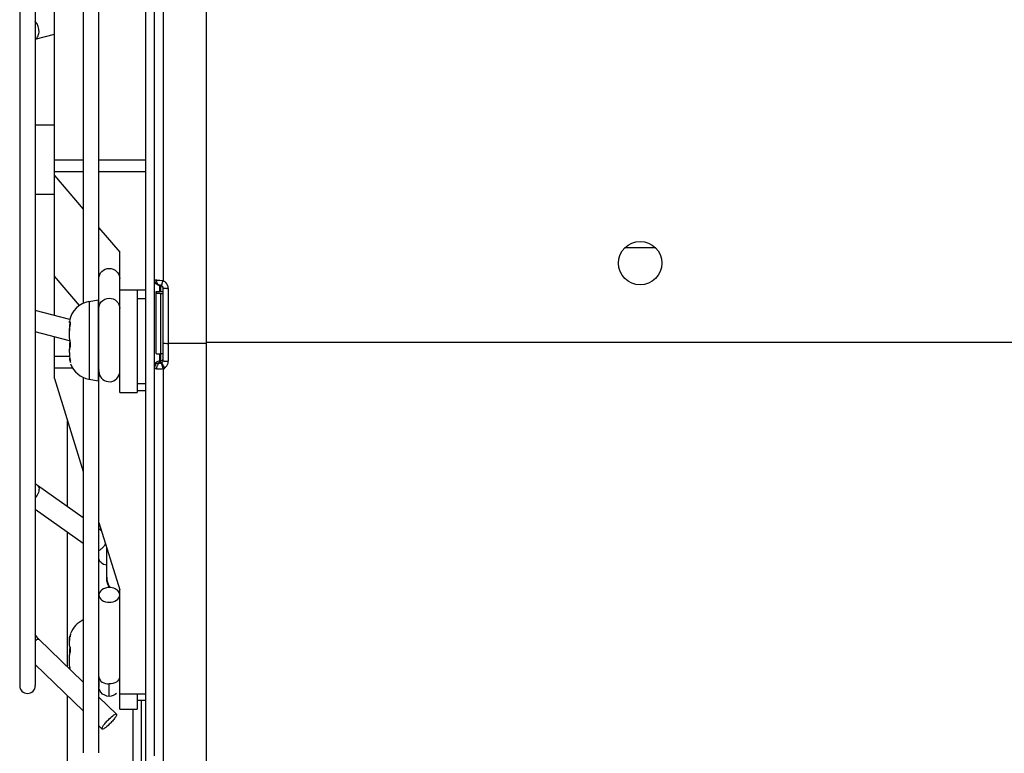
# Model space of a CAD drawing. Header units: millimetres. Extents: x 0 to 2500, y 0 to 2200.
# Tile 5 of 67: x 1380 to 1493, y 107 to 192. Entities that reach past the tile are written whole.
import ezdxf

# ---------------------------------------------------------------- set-up
doc = ezdxf.new("R2010")
doc.units = ezdxf.units.MM
doc.header["$LTSCALE"] = 143.407407
doc.layers.add('00_COMPONENTS', color=7, linetype='CONTINUOUS')

msp = doc.modelspace()

# ---------------------------------------------------------------- linework, layer by layer
at = {"layer": '00_COMPONENTS', "color": 7, "linetype": 'CONTINUOUS'}
for p, q in [((1401.24, 63.05), (1401.24, 272.63)), ((1394.24, 90.55), (1394.24, 260.55)), ((1395.24, 106.8), (1395.24, 254.51)), ((1387.04, 243.95), (1387.04, 158.96)), ((1388.84, 107.15), (1388.84, 243.95)), ((1379.71, 236.2), (1379.71, 114.91)), ((1381.51, 236.2), (1381.51, 114.91)), ((1396.24, 207.06), (1396.24, 161.54)), ((1383.74, 157.56), (1383.74, 205.79)), ((1381.51, 189.4), (1383.74, 189.97)), ((1381.51, 179.55), (1383.74, 179.55)), ((1387.04, 175.45), (1383.74, 175.45)), ((1394.24, 175.45), (1388.84, 175.45)), ((1383.74, 174.15), (1387.04, 174.15)), ((1383.74, 173.7), (1387.04, 169.81)), ((1388.84, 174.15), (1394.24, 174.15)), ((1381.51, 171.55), (1383.74, 171.55)), ((1388.84, 167.68), (1391.24, 164.85)), ((1391.24, 148.7), (1391.24, 164.85)), ((1453.03, 165.35), (1449.45, 165.35)), ((1386.61, 158.72), (1383.74, 162.11)), ((1395.24, 161.67), (1395.24, 161.63)), ((1395.24, 161.63), (1395.25, 161.55)), ((1395.25, 161.55), (1395.27, 161.46)), ((1395.27, 161.46), (1395.31, 161.39)), ((1395.31, 161.39), (1395.35, 161.32)), ((1395.35, 161.32), (1395.4, 161.26)), ((1395.4, 161.26), (1395.45, 161.2)), ((1395.45, 161.2), (1395.51, 161.16)), ((1391.24, 160.5), (1394.24, 160.5)), ((1393.24, 160.5), (1393.24, 148.7)), ((1395.44, 160.31), (1396.24, 160.31)), ((1395.44, 153.18), (1395.44, 160.31)), ((1396.24, 160.29), (1395.44, 160.29)), ((1395.51, 161.16), (1395.57, 161.12)), ((1395.57, 161.12), (1395.64, 161.09)), ((1395.64, 161.09), (1395.7, 161.07)), ((1395.7, 161.07), (1395.76, 161.06)), ((1395.76, 161.06), (1395.82, 161.05)), ((1395.82, 161.05), (1395.87, 161.04)), ((1395.84, 161.05), (1395.84, 160.29)), ((1395.94, 161.04), (1395.87, 161.04)), ((1395.87, 161.04), (1395.87, 161.04)), ((1395.87, 161.04), (1395.89, 161.04)), ((1395.89, 161.04), (1395.91, 161.04)), ((1395.91, 161.04), (1395.93, 161.03)), ((1395.93, 161.03), (1395.95, 161.03)), ((1395.94, 161.03), (1395.94, 160.29)), ((1395.94, 160.1), (1396.24, 160.1)), ((1395.94, 160.1), (1395.94, 152.09)), ((1395.95, 161.03), (1395.97, 161.03)), ((1395.97, 161.03), (1395.99, 161.02)), ((1395.99, 161.02), (1396.01, 161.01)), ((1396.01, 161.01), (1396.03, 161.01)), ((1396.03, 161.01), (1396.04, 161.01)), ((1396.04, 161.01), (1396.09, 160.98)), ((1396.04, 161.01), (1396.04, 161.01)), ((1396.09, 160.98), (1396.13, 160.95)), ((1396.13, 160.95), (1396.17, 160.91)), ((1396.17, 160.91), (1396.2, 160.87)), ((1396.2, 160.87), (1396.22, 160.82)), ((1396.22, 160.82), (1396.23, 160.76)), ((1396.23, 160.76), (1396.24, 160.72)), ((1396.24, 152.37), (1396.24, 160.72)), ((1396.84, 160.69), (1396.84, 152.28)), ((1387.71, 159.18), (1388.74, 159.36)), ((1387.71, 159.18), (1387.71, 150.22)), ((1388.74, 159.36), (1388.74, 150.04)), ((1393.24, 159.53), (1394.24, 159.53)), ((1385.51, 157.1), (1381.51, 158.13)), ((1385.47, 154.64), (1381.51, 155.66)), ((1383.74, 150.29), (1383.74, 155.08)), ((1401.24, 154.47), (1611.24, 154.47)), ((1401.24, 154.35), (1396.84, 154.35)), ((1385.46, 152.82), (1383.74, 152.82)), ((1395.84, 153.13), (1395.84, 152.11)), ((1395.84, 152.3), (1395.94, 152.3)), ((1396.24, 153.13), (1395.94, 153.13)), ((1383.74, 151.53), (1385.81, 151.53)), ((1395.79, 151.41), (1395.86, 151.41)), ((1395.94, 152.09), (1395.89, 152.08)), ((1395.89, 152.07), (1395.9, 152.08)), ((1395.9, 152.08), (1395.9, 152.08)), ((1395.9, 152.08), (1395.91, 152.08)), ((1395.91, 152.08), (1395.92, 152.08)), ((1395.92, 152.08), (1395.93, 152.08)), ((1395.93, 152.08), (1395.94, 152.08)), ((1395.94, 152.08), (1395.94, 152.09)), ((1395.94, 152.08), (1395.94, 152.08)), ((1396.24, 151.44), (1396.24, 106.2)), ((1383.74, 150.29), (1387.04, 139.57)), ((1387.04, 150.43), (1387.04, 107.15)), ((1387.71, 150.22), (1388.74, 150.04)), ((1391.24, 148.7), (1393.24, 148.7)), ((1394.24, 149.7), (1393.24, 149.7)), ((1393.24, 148.9), (1394.24, 148.9)), ((1385.24, 135.52), (1385.24, 145.41)), ((1387.04, 134.24), (1381.78, 137.96)), ((1387.04, 131.3), (1381.51, 135.22)), ((1388.84, 133.72), (1391.24, 125.93)), ((1389.13, 132.76), (1388.84, 132.97)), ((1385.24, 117.12), (1385.24, 132.58)), ((1389.74, 127.4), (1389.74, 130.8)), ((1391.24, 112.2), (1391.24, 125.93)), ((1381.92, 120.26), (1387.04, 115.32)), ((1381.51, 117.32), (1387.04, 111.99)), ((1388.84, 115.86), (1388.84, 114.87)), ((1390.04, 113.65), (1390.04, 115.09)), ((1385.24, 70.55), (1385.24, 113.72)), ((1388.84, 113.58), (1390.87, 111.62)), ((1391.24, 113.96), (1394.24, 113.96)), ((1393.24, 113.96), (1393.24, 112.2)), ((1394.24, 113.2), (1393.24, 113.2)), ((1393.74, 63.05), (1393.74, 113.2)), ((1391.24, 112.2), (1393.24, 112.2)), ((1392.74, 112.2), (1392.74, 63.05)), ((1388.84, 110.25), (1389.2, 109.89))]:
    msp.add_line(p, q, dxfattribs=at)
msp.add_circle((1451.24, 163.6), 2.5, dxfattribs=at)
for centre, radius, start, end in [((1395.87, 161.68), 0.639, 191.476, 201.1514), ((1394.98, 152.44), 9.19, 82.1264, 84.4327), ((1369.62, 170.96), 28.24, 339.8936, 340.5069), ((1395.94, 160.7), 0.892, 62.6195, 70.5328), ((1395.94, 160.71), 0.882, 54.7898, 62.619), ((1395.95, 160.71), 0.879, 46.9112, 54.7448), ((1395.94, 165.2), 5.1, 269.0106, 269.9978), ((1395.93, 160.72), 0.306, 0.0574, 18.2693), ((1396.83, 169.74), 9.05, 268.7106, 269.5945), ((1396.84, 170.6), 9.91, 269.5826, 270.0002), ((1388.18, 156.46), 2.76, 100, 170.1252), ((1389.46, 156.19), 4, 171.8043, 175.6721), ((1390.76, 156.09), 5.31, 176.8277, 178.9896), ((1390.85, 156.09), 5.4, 178.9856, 180.0007), ((1390.32, 156.11), 4.87, 175.6101, 176.8367), ((1391.08, 154.03), 5.63, 177.0362, 178.7542), ((1396.83, 159.08), 4.73, 267.5419, 270.0251), ((1388.85, 153.13), 3.39, 188.2423, 191.3653), ((1388.57, 153.07), 3.1, 191.3848, 193.3834), ((1382.29, 151.57), 3.35, 12.4658, 13.4272), ((1395.94, 152.37), 0.302, 289.157, 304.6441), ((1396.83, 156.13), 3.85, 266.9807, 268.5295), ((1396.84, 156.53), 4.25, 268.5225, 270.0041), ((1395.95, 152.28), 0.884, 352.1866, 0.1579), ((1388.18, 152.94), 2.76, 200.0181, 260), ((1389.97, 151.25), 1.13, 175.5974, 180.0007), ((1390.04, 151.13), 1.2, 180, 347.1429), ((1395.82, 151.7), 0.586, 169.766, 179.9409), ((1395.77, 153.38), 1.97, 260.1477, 261.6357), ((1395.8, 153.81), 2.4, 265.7914, 267.117), ((1395.8, 153.74), 2.33, 265.6327, 267.0105), ((1395.82, 154.12), 2.71, 267.1092, 268.201), ((1395.8, 153.66), 2.25, 266.908, 268.2201), ((1395.82, 154.22), 2.82, 268.1995, 269.4148), ((1395.82, 154.3), 2.89, 269.4229, 273.8884), ((1395.36, 160.36), 8.97, 274.2179, 275.9041), ((1395.8, 154.53), 3.13, 273.8914, 276.223), ((1399.34, 152.89), 3.4, 195.4555, 196.6262), ((1406.09, 154.99), 10.47, 198.0692, 198.6502), ((1395.8, 154.62), 3.21, 276.2113, 277.8928), ((1407.49, 155.47), 11.95, 198.6474, 199.338), ((1407.67, 155.53), 12.14, 199.333, 199.6835), ((1395.88, 152.33), 0.97, 320.8488, 328.4862), ((1392.22, 127.36), 2.48, 198.8564, 207.9277), ((1390.04, 124.53), 1.68, 83.7239, 89.984), ((1388.18, 119.96), 2.76, 114.5974, 159.9819), ((1387.29, 120.17), 1.84, 165.4511, 166.6338), ((1388.38, 119.97), 2.92, 167.789, 168.9381), ((1388.25, 119.99), 2.79, 165.6651, 167.7956), ((1389.48, 115.94), 0.634, 180.1013, 185.7666), ((1380.61, 114.9), 0.9, 180, 360), ((1390.11, 114.85), 1.27, 179.996, 187.1129)]:
    msp.add_arc(centre, radius, start, end, dxfattribs=at)
for points in [[(1381.94, 190.22), (1381.96, 190.65), (1381.81, 191.12), (1381.51, 191.43)], [(1381.51, 189.41), (1381.57, 189.44), (1381.62, 189.48), (1381.67, 189.53)], [(1395.46, 161.21), (1395.38, 161.27), (1395.32, 161.36), (1395.28, 161.45)], [(1395.63, 161.11), (1395.57, 161.13), (1395.51, 161.16), (1395.46, 161.21)], [(1395.51, 161.4), (1395.49, 161.47), (1395.49, 161.55), (1395.49, 161.62)], [(1395.59, 161.22), (1395.55, 161.28), (1395.53, 161.34), (1395.51, 161.4)], [(1395.87, 161.04), (1395.76, 161.05), (1395.65, 161.13), (1395.59, 161.22)], [(1396.84, 160.69), (1396.84, 160.93), (1396.72, 161.19), (1396.55, 161.35)], [(1396.22, 160.82), (1396.19, 160.9), (1396.12, 160.98), (1396.04, 161.01)], [(1396.44, 160.7), (1396.5, 160.69), (1396.56, 160.69), (1396.63, 160.69)], [(1388.84, 158.4), (1388.84, 158.66), (1388.94, 158.93), (1389.1, 159.12)], [(1389.1, 159.12), (1389.32, 159.39), (1389.69, 159.56), (1390.04, 159.56)], [(1385.45, 156.09), (1385.45, 155.99), (1385.45, 155.9), (1385.46, 155.81)], [(1385.46, 155.81), (1385.47, 156.04), (1385.5, 156.28), (1385.55, 156.51)], [(1385.5, 154.7), (1385.48, 154.57), (1385.47, 154.45), (1385.46, 154.32)], [(1385.45, 154.15), (1385.45, 153.96), (1385.45, 153.78), (1385.46, 153.59)], [(1385.45, 153.31), (1385.45, 153.4), (1385.45, 153.5), (1385.46, 153.59)], [(1385.45, 153.31), (1385.45, 153.08), (1385.46, 152.86), (1385.49, 152.64)], [(1385.46, 153.59), (1385.47, 153.73), (1385.49, 153.88), (1385.55, 154)], [(1385.46, 152.49), (1385.47, 152.42), (1385.49, 152.35), (1385.51, 152.29)], [(1395.45, 152.16), (1395.35, 152.07), (1395.27, 151.94), (1395.25, 151.8)], [(1395.63, 152.26), (1395.57, 152.24), (1395.5, 152.2), (1395.45, 152.16)], [(1395.84, 152.3), (1395.77, 152.3), (1395.7, 152.28), (1395.63, 152.26)], [(1395.84, 152.11), (1395.77, 152.11), (1395.7, 152.1), (1395.64, 152.08)], [(1395.94, 152.3), (1396.05, 152.3), (1396.18, 152.39), (1396.22, 152.49)], [(1396.11, 152.12), (1396.18, 152.18), (1396.24, 152.27), (1396.24, 152.37)], [(1396.37, 152.31), (1396.46, 152.3), (1396.54, 152.29), (1396.62, 152.29)], [(1396.71, 151.82), (1396.77, 151.92), (1396.81, 152.04), (1396.83, 152.16)], [(1395.46, 151.98), (1395.35, 151.89), (1395.27, 151.76), (1395.25, 151.62)], [(1395.64, 152.08), (1395.57, 152.05), (1395.51, 152.02), (1395.46, 151.98)], [(1395.51, 151.65), (1395.5, 151.6), (1395.49, 151.55), (1395.49, 151.5)], [(1395.49, 151.43), (1395.53, 151.42), (1395.58, 151.42), (1395.62, 151.41)], [(1395.49, 151.43), (1395.53, 151.42), (1395.58, 151.42), (1395.62, 151.41)], [(1395.56, 151.78), (1395.54, 151.74), (1395.53, 151.69), (1395.51, 151.65)], [(1395.89, 152.08), (1395.76, 152.04), (1395.66, 151.95), (1395.59, 151.84)], [(1396.08, 151.91), (1396.1, 151.86), (1396.11, 151.8), (1396.13, 151.74)], [(1396.24, 151.44), (1396.3, 151.46), (1396.36, 151.49), (1396.41, 151.52)], [(1396.44, 151.46), (1396.38, 151.59), (1396.32, 151.72), (1396.25, 151.84)], [(1396.41, 151.52), (1396.5, 151.57), (1396.57, 151.64), (1396.63, 151.71)], [(1381.78, 137.96), (1381.69, 138.03), (1381.59, 138.11), (1381.51, 138.2)], [(1388.84, 130.46), (1388.89, 130.48), (1388.94, 130.51), (1388.98, 130.55)], [(1389.88, 126.56), (1389.78, 126.83), (1389.74, 127.12), (1389.74, 127.4)], [(1390.85, 125.98), (1390.66, 126.1), (1390.44, 126.17), (1390.22, 126.2)], [(1381.92, 120.26), (1381.76, 120.42), (1381.62, 120.6), (1381.51, 120.8)], [(1385.46, 120.11), (1385.47, 120.25), (1385.49, 120.39), (1385.51, 120.53)], [(1385.5, 119.39), (1385.48, 119.25), (1385.47, 119.1), (1385.46, 118.95)], [(1385.46, 118.95), (1385.45, 118.77), (1385.45, 118.59), (1385.45, 118.4)], [(1385.5, 117), (1385.48, 116.97), (1385.48, 116.93), (1385.47, 116.89)], [(1389.08, 114.13), (1388.96, 114.29), (1388.88, 114.49), (1388.85, 114.7)], [(1390.04, 113.65), (1389.68, 113.65), (1389.3, 113.85), (1389.08, 114.13)], [(1390.88, 114.01), (1390.67, 113.79), (1390.34, 113.65), (1390.04, 113.65)]]:
    msp.add_open_spline(points, degree=3, dxfattribs=at)
for points, knots in [([(1381.67, 189.53), (1381.71, 189.57), (1381.86, 189.77), (1381.93, 190.03), (1381.94, 190.22)], [0, 0, 0, 0, 0.226424, 1, 1, 1, 1]), ([(1388.84, 161.83), (1388.84, 162.12), (1389.1, 162.75), (1389.73, 162.99), (1390.04, 162.99)], [0, 0, 0, 0, 0.493902, 1, 1, 1, 1]), ([(1390.04, 162.99), (1390.34, 162.99), (1390.97, 162.75), (1391.24, 162.12), (1391.24, 161.83)], [0, 0, 0, 0, 0.506102, 1, 1, 1, 1]), ([(1395.49, 161.62), (1395.42, 161.62), (1395.37, 161.64), (1395.24, 161.64), (1395.24, 161.67)], [0, 0, 0, 0, 0.727285, 1, 1, 1, 1]), ([(1395.25, 161.56), (1395.24, 161.57), (1395.24, 161.61), (1395.24, 161.65), (1395.24, 161.67)], [0, 0, 0, 0, 0.509692, 1, 1, 1, 1]), ([(1395.87, 161.58), (1395.77, 161.59), (1395.64, 161.6), (1395.51, 161.62), (1395.49, 161.62)], [0, 0, 0, 0, 0.783107, 1, 1, 1, 1]), ([(1396.13, 161.26), (1396.11, 161.19), (1396.06, 161.15), (1396.06, 161), (1396.04, 161.01)], [0, 0, 0, 0, 0.748377, 1, 1, 1, 1]), ([(1395.85, 160.1), (1395.75, 160.1), (1395.61, 160.1), (1395.49, 160.12), (1395.44, 160.13), (1395.44, 160.15)], [0, 0, 0, 0, 0.708769, 0.918287, 1, 1, 1, 1]), ([(1395.94, 161.04), (1395.95, 161.04), (1395.98, 161.03), (1396.01, 161.02), (1396.03, 161.01)], [0, 0, 0, 0, 0.282608, 1, 1, 1, 1]), ([(1396.24, 160.72), (1396.24, 160.72), (1396.25, 160.72), (1396.26, 160.71), (1396.27, 160.71)], [0, 0, 0, 0, 0.274237, 1, 1, 1, 1]), ([(1396.27, 160.71), (1396.28, 160.71), (1396.34, 160.7), (1396.4, 160.7), (1396.44, 160.7)], [0, 0, 0, 0, 0.173065, 1, 1, 1, 1]), ([(1390.04, 159.56), (1390.34, 159.56), (1390.97, 159.32), (1391.24, 158.7), (1391.24, 158.4)], [0, 0, 0, 0, 0.506118, 1, 1, 1, 1]), ([(1385.47, 156.76), (1385.46, 156.76), (1385.42, 156.8), (1385.45, 156.86), (1385.46, 156.91)], [0, 0, 0, 0, 0.104928, 1, 1, 1, 1]), ([(1385.49, 156.76), (1385.48, 156.76), (1385.48, 156.76), (1385.47, 156.76), (1385.47, 156.76)], [0, 0, 0, 0, 0.56975, 1, 1, 1, 1]), ([(1385.55, 156.81), (1385.54, 156.8), (1385.52, 156.78), (1385.5, 156.77), (1385.49, 156.76)], [0, 0, 0, 0, 0.59163, 1, 1, 1, 1]), ([(1385.56, 156.8), (1385.56, 156.8), (1385.55, 156.79), (1385.55, 156.78), (1385.55, 156.78)], [0, 0, 0, 0, 0.432287, 1, 1, 1, 1]), ([(1385.55, 156.51), (1385.56, 156.55), (1385.56, 156.6), (1385.59, 156.69), (1385.57, 156.7)], [0, 0, 0, 0, 0.627754, 1, 1, 1, 1]), ([(1385.58, 156.74), (1385.58, 156.76), (1385.6, 156.8), (1385.56, 156.81), (1385.56, 156.8)], [0, 0, 0, 0, 0.761398, 1, 1, 1, 1]), ([(1385.55, 154.46), (1385.52, 154.56), (1385.44, 155), (1385.44, 155.46), (1385.46, 155.81)], [0, 0, 0, 0, 0.226213, 1, 1, 1, 1]), ([(1385.55, 154), (1385.56, 154.03), (1385.6, 154.18), (1385.58, 154.34), (1385.55, 154.46)], [0, 0, 0, 0, 0.194537, 1, 1, 1, 1]), ([(1396.24, 154.42), (1396.24, 154.38), (1396.44, 154.38), (1396.54, 154.36), (1396.63, 154.35)], [0, 0, 0, 0, 0.287287, 1, 1, 1, 1]), ([(1385.47, 152.64), (1385.46, 152.64), (1385.42, 152.59), (1385.45, 152.53), (1385.46, 152.49)], [0, 0, 0, 0, 0.104928, 1, 1, 1, 1]), ([(1385.55, 152.2), (1385.55, 152.18), (1385.56, 152.17), (1385.57, 152.15), (1385.58, 152.15)], [0, 0, 0, 0, 0.688165, 1, 1, 1, 1]), ([(1385.58, 152.15), (1385.59, 152.15), (1385.57, 152.23), (1385.57, 152.26), (1385.56, 152.3)], [0, 0, 0, 0, 0.266268, 1, 1, 1, 1]), ([(1395.44, 153.18), (1395.44, 153.16), (1395.51, 153.16), (1395.65, 153.13), (1395.82, 153.13), (1395.94, 153.13)], [0, 0, 0, 0, 0.08351, 0.300094, 1, 1, 1, 1]), ([(1395.84, 152.11), (1395.84, 152.11), (1395.88, 152.08), (1395.92, 152.09), (1395.95, 152.09)], [0, 0, 0, 0, 0.185192, 1, 1, 1, 1]), ([(1396.24, 152.37), (1396.24, 152.36), (1396.27, 152.34), (1396.3, 152.33), (1396.32, 152.32)], [0, 0, 0, 0, 0.304028, 1, 1, 1, 1]), ([(1396.32, 152.32), (1396.33, 152.32), (1396.34, 152.32), (1396.36, 152.31), (1396.37, 152.31)], [0, 0, 0, 0, 0.469221, 1, 1, 1, 1]), ([(1395.25, 151.62), (1395.24, 151.61), (1395.24, 151.57), (1395.24, 151.53), (1395.24, 151.52)], [0, 0, 0, 0, 0.509578, 1, 1, 1, 1]), ([(1395.24, 151.52), (1395.24, 151.49), (1395.33, 151.46), (1395.39, 151.45), (1395.44, 151.44)], [0, 0, 0, 0, 0.301593, 1, 1, 1, 1]), ([(1395.49, 151.5), (1395.49, 151.49), (1395.49, 151.47), (1395.49, 151.44), (1395.49, 151.43)], [0, 0, 0, 0, 0.508157, 1, 1, 1, 1]), ([(1395.59, 151.84), (1395.59, 151.83), (1395.58, 151.81), (1395.57, 151.79), (1395.56, 151.78)], [0, 0, 0, 0, 0.496928, 1, 1, 1, 1]), ([(1395.73, 151.41), (1395.74, 151.41), (1395.76, 151.41), (1395.78, 151.41), (1395.79, 151.41)], [0, 0, 0, 0, 0.49642, 1, 1, 1, 1]), ([(1395.86, 151.41), (1395.9, 151.41), (1395.95, 151.41), (1396, 151.41), (1396.02, 151.41)], [0, 0, 0, 0, 0.64822, 1, 1, 1, 1]), ([(1395.99, 152.08), (1395.98, 152.08), (1395.97, 152.07), (1395.96, 152.08), (1395.96, 152.09)], [0, 0, 0, 0, 0.857331, 1, 1, 1, 1]), ([(1396.04, 152.09), (1396.04, 152.09), (1396.01, 152.09), (1396, 152.08), (1395.99, 152.08)], [0, 0, 0, 0, 0.140214, 1, 1, 1, 1]), ([(1396.04, 152.09), (1396.04, 152.08), (1396.04, 152.04), (1396.05, 152), (1396.06, 151.98)], [0, 0, 0, 0, 0.31089, 1, 1, 1, 1]), ([(1396.06, 152.08), (1396.05, 152.08), (1396.05, 152.08), (1396.04, 152.09), (1396.04, 152.09)], [0, 0, 0, 0, 0.575311, 1, 1, 1, 1]), ([(1396.2, 151.92), (1396.19, 151.94), (1396.15, 152), (1396.1, 152.05), (1396.06, 152.08)], [0, 0, 0, 0, 0.331039, 1, 1, 1, 1]), ([(1396.25, 151.84), (1396.24, 151.85), (1396.22, 151.88), (1396.21, 151.91), (1396.2, 151.92)], [0, 0, 0, 0, 0.513515, 1, 1, 1, 1]), ([(1396.28, 151.44), (1396.32, 151.44), (1396.38, 151.45), (1396.43, 151.46), (1396.44, 151.46)], [0, 0, 0, 0, 0.823617, 1, 1, 1, 1]), ([(1381.78, 137.96), (1381.86, 137.91), (1381.99, 137.64), (1381.87, 137.11), (1381.66, 136.74), (1381.51, 136.55)], [0, 0, 0, 0, 0.169758, 0.532791, 1, 1, 1, 1]), ([(1389.6, 131.25), (1389.48, 131.04), (1389.28, 130.79), (1389.04, 130.59), (1388.98, 130.55)], [0, 0, 0, 0, 0.765604, 1, 1, 1, 1]), ([(1389.74, 128.77), (1389.5, 128.82), (1389.08, 128.98), (1388.84, 129.4), (1388.84, 129.59)], [0, 0, 0, 0, 0.553887, 1, 1, 1, 1]), ([(1389.74, 127.4), (1389.74, 127.09), (1389.85, 126.65), (1390.08, 126.29), (1390.15, 126.2)], [0, 0, 0, 0, 0.737747, 1, 1, 1, 1]), ([(1390.04, 126.21), (1389.74, 126.21), (1389.19, 126.09), (1388.84, 125.59), (1388.84, 125.36)], [0, 0, 0, 0, 0.560041, 1, 1, 1, 1]), ([(1388.84, 125.36), (1388.84, 125.13), (1389.19, 124.62), (1389.74, 124.51), (1390.04, 124.51)], [0, 0, 0, 0, 0.439962, 1, 1, 1, 1]), ([(1390.04, 124.51), (1390.33, 124.51), (1390.88, 124.62), (1391.24, 125.13), (1391.24, 125.36)], [0, 0, 0, 0, 0.560041, 1, 1, 1, 1]), ([(1391.24, 125.36), (1391.24, 125.54), (1391.11, 125.79), (1390.91, 125.94), (1390.85, 125.98)], [0, 0, 0, 0, 0.720615, 1, 1, 1, 1]), ([(1385.45, 120.22), (1385.45, 120.24), (1385.45, 120.37), (1385.47, 120.49), (1385.5, 120.59)], [0, 0, 0, 0, 0.199091, 1, 1, 1, 1]), ([(1385.55, 120.69), (1385.56, 120.72), (1385.56, 120.76), (1385.6, 120.84), (1385.58, 120.84)], [0, 0, 0, 0, 0.731241, 1, 1, 1, 1]), ([(1385.58, 120.84), (1385.57, 120.84), (1385.57, 120.81), (1385.56, 120.79), (1385.55, 120.77)], [0, 0, 0, 0, 0.282372, 1, 1, 1, 1]), ([(1381.51, 120.07), (1381.6, 120.14), (1381.7, 120.21), (1381.89, 120.29), (1381.92, 120.26)], [0, 0, 0, 0, 0.689338, 1, 1, 1, 1]), ([(1385.55, 119.28), (1385.48, 119.38), (1385.44, 119.67), (1385.45, 119.95), (1385.46, 120.11)], [0, 0, 0, 0, 0.412718, 1, 1, 1, 1]), ([(1385.45, 120.22), (1385.45, 120.21), (1385.45, 120.2), (1385.45, 120.18), (1385.45, 120.18)], [0, 0, 0, 0, 0.515114, 1, 1, 1, 1]), ([(1385.45, 120.18), (1385.45, 120.17), (1385.45, 120.14), (1385.46, 120.12), (1385.46, 120.11)], [0, 0, 0, 0, 0.53928, 1, 1, 1, 1]), ([(1385.55, 118.84), (1385.57, 118.92), (1385.59, 119.07), (1385.58, 119.23), (1385.55, 119.28)], [0, 0, 0, 0, 0.582992, 1, 1, 1, 1]), ([(1385.54, 116.77), (1385.46, 117.12), (1385.44, 117.82), (1385.46, 118.52), (1385.55, 118.84)], [0, 0, 0, 0, 0.517452, 1, 1, 1, 1]), ([(1388.85, 115.88), (1388.87, 115.65), (1389.23, 115.2), (1389.75, 115.09), (1390.04, 115.09)], [0, 0, 0, 0, 0.44209, 1, 1, 1, 1]), ([(1391.23, 115.88), (1391.21, 115.65), (1390.84, 115.2), (1390.32, 115.09), (1390.04, 115.09)], [0, 0, 0, 0, 0.442113, 1, 1, 1, 1]), ([(1390.04, 111.07), (1390.21, 111.23), (1390.45, 111.44), (1390.72, 111.61), (1390.85, 111.65), (1390.87, 111.62)], [0, 0, 0, 0, 0.688683, 0.898859, 1, 1, 1, 1]), ([(1390.87, 111.62), (1390.91, 111.59), (1390.83, 111.39), (1390.68, 111.16), (1390.39, 110.8), (1390.16, 110.57), (1390.04, 110.45)], [0, 0, 0, 0, 0.100487, 0.324834, 0.643801, 1, 1, 1, 1]), ([(1389.2, 109.89), (1389.17, 109.93), (1389.24, 110.12), (1389.4, 110.36), (1389.68, 110.71), (1389.91, 110.95), (1390.04, 111.07)], [0, 0, 0, 0, 0.100487, 0.324834, 0.643801, 1, 1, 1, 1]), ([(1390.04, 110.45), (1389.87, 110.28), (1389.62, 110.07), (1389.36, 109.9), (1389.23, 109.87), (1389.2, 109.89)], [0, 0, 0, 0, 0.688683, 0.898859, 1, 1, 1, 1])]:
    msp.add_open_spline(points, degree=3, knots=knots, dxfattribs=at)

doc.saveas('drawing.dxf')
